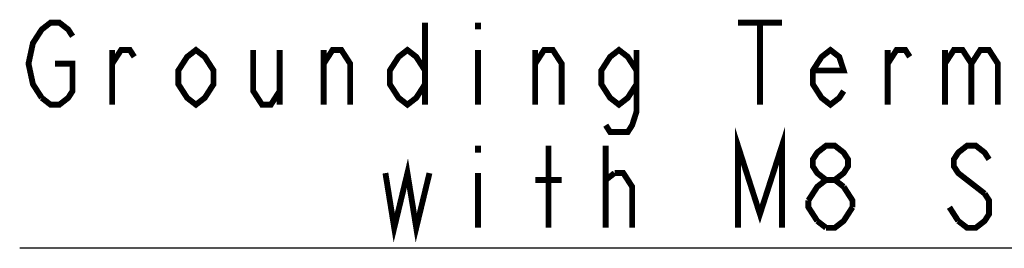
# Model space of a CAD drawing. Extents: x 30 to 410, y 34 to 287.
# Tile 8 of 50: x 136.09 to 169.72, y 36.43 to 44.23. Entities that reach past the tile are written whole.
import ezdxf

# ---------------------------------------------------------------- set-up
doc = ezdxf.new("R2010")
doc.units = 0
doc.header["$LTSCALE"] = 23.1
doc.layers.add('ALL_NOTE', color=7, linetype='CONTINUOUS')

msp = doc.modelspace()

# ---------------------------------------------------------------- linework, layer by layer
at = {"layer": 'ALL_NOTE', "color": 2, "linetype": 'CONTINUOUS'}
msp.add_line((181.845, 36.427), (136.093, 36.427), dxfattribs=at)
at = {"layer": 'ALL_NOTE', "color": 2, "linetype": 'CONTINUOUS', "const_width": 0.2}
for points in [[(136.846, 41.56), (136.545, 42.027), (136.394, 42.727), (136.545, 43.427), (136.695, 43.66), (136.846, 43.893), (137.147, 44.127), (137.448, 44.127), (137.749, 43.893), (137.899, 43.66)], [(149.939, 44.127), (149.939, 41.327)], [(151.745, 44.127), (151.745, 43.893)], [(160.625, 44.127), (162.13, 44.127)], [(161.377, 44.127), (161.377, 41.327)], [(139.254, 41.327), (139.254, 43.193)], [(139.254, 42.727), (139.555, 43.193), (139.856, 43.193), (140.006, 42.96)], [(142.715, 42.027), (142.414, 41.56), (142.113, 41.327), (141.812, 41.56), (141.511, 42.027), (141.511, 42.493), (141.812, 42.96), (142.113, 43.193), (142.414, 42.96), (142.715, 42.493), (142.715, 42.027)], [(144.07, 43.193), (144.07, 41.793), (144.371, 41.327), (144.672, 41.327), (144.973, 41.793)], [(144.973, 43.193), (144.973, 41.327)], [(146.478, 41.327), (146.478, 43.193)], [(146.478, 42.727), (146.779, 43.193), (147.08, 43.193), (147.381, 42.727), (147.381, 41.327)], [(149.939, 42.027), (149.638, 41.56), (149.337, 41.327), (149.036, 41.56), (148.735, 42.027), (148.735, 42.493), (149.036, 42.96), (149.337, 43.193), (149.638, 42.96), (149.939, 42.493)], [(151.745, 43.193), (151.745, 41.327)], [(153.702, 41.327), (153.702, 43.193)], [(153.702, 42.727), (154.003, 43.193), (154.304, 43.193), (154.605, 42.727), (154.605, 41.327)], [(157.163, 42.027), (156.862, 41.56), (156.561, 41.327), (156.26, 41.56), (155.959, 42.027), (155.959, 42.493), (156.26, 42.96), (156.561, 43.193), (156.862, 42.96), (157.163, 42.493)], [(157.163, 43.193), (157.163, 41.093), (157.013, 40.627), (156.862, 40.393), (156.26, 40.393), (156.11, 40.627)], [(164.237, 41.793), (164.086, 41.56), (163.785, 41.327), (163.484, 41.56), (163.183, 42.027), (163.183, 42.493), (163.484, 42.96), (163.785, 43.193), (164.086, 42.96), (164.237, 42.493), (163.183, 42.493)], [(165.742, 41.327), (165.742, 43.193)], [(165.742, 42.727), (166.043, 43.193), (166.344, 43.193), (166.494, 42.96)], [(167.698, 43.193), (167.698, 41.327)], [(167.698, 42.727), (167.999, 43.193), (168.3, 43.193), (168.601, 42.727), (168.601, 41.327)], [(168.601, 42.727), (168.902, 43.193), (169.203, 43.193), (169.504, 42.727), (169.504, 41.327)], [(137.297, 42.727), (137.899, 42.727), (137.899, 41.793), (137.749, 41.56), (137.448, 41.327), (137.147, 41.327), (136.846, 41.56)], [(160.625, 37.127), (160.625, 39.927), (161.377, 37.593), (162.13, 39.927), (162.13, 37.127)], [(151.745, 39.927), (151.745, 39.693)], [(154.153, 37.127), (154.153, 39.927)], [(156.11, 37.127), (156.11, 39.927)], [(163.635, 38.76), (163.334, 38.993), (163.183, 39.227), (163.183, 39.46), (163.334, 39.693), (163.635, 39.927), (163.936, 39.927), (164.237, 39.693), (164.387, 39.46), (164.387, 39.227), (164.237, 38.993), (163.936, 38.76)], [(169.203, 39.46), (169.053, 39.693), (168.752, 39.927), (168.451, 39.927), (168.15, 39.693), (167.999, 39.46), (167.999, 39.227), (168.15, 38.993), (169.053, 38.293)], [(148.585, 38.993), (148.886, 37.127), (149.337, 38.993), (149.638, 37.127), (150.09, 38.993)], [(151.745, 38.993), (151.745, 37.127)], [(156.11, 38.76), (156.411, 38.993)], [(156.411, 38.993), (156.712, 38.993), (157.013, 38.527), (157.013, 37.127)], [(153.702, 38.76), (154.605, 38.76)], [(163.033, 38.06), (163.334, 38.527), (163.635, 38.76), (163.936, 38.76), (164.237, 38.527)], [(164.237, 38.527), (164.538, 38.06), (164.538, 37.827)], [(169.053, 38.293), (169.203, 38.06), (169.203, 37.593), (169.053, 37.36), (168.752, 37.127), (168.451, 37.127), (168.15, 37.36)], [(163.334, 37.36), (163.033, 37.827), (163.033, 38.06)], [(164.538, 37.827), (164.237, 37.36), (163.936, 37.127), (163.635, 37.127)], [(168.15, 37.36), (167.849, 37.827)], [(163.635, 37.127), (163.334, 37.36)]]:
    msp.add_lwpolyline(points, dxfattribs=at)

doc.saveas('drawing.dxf')
